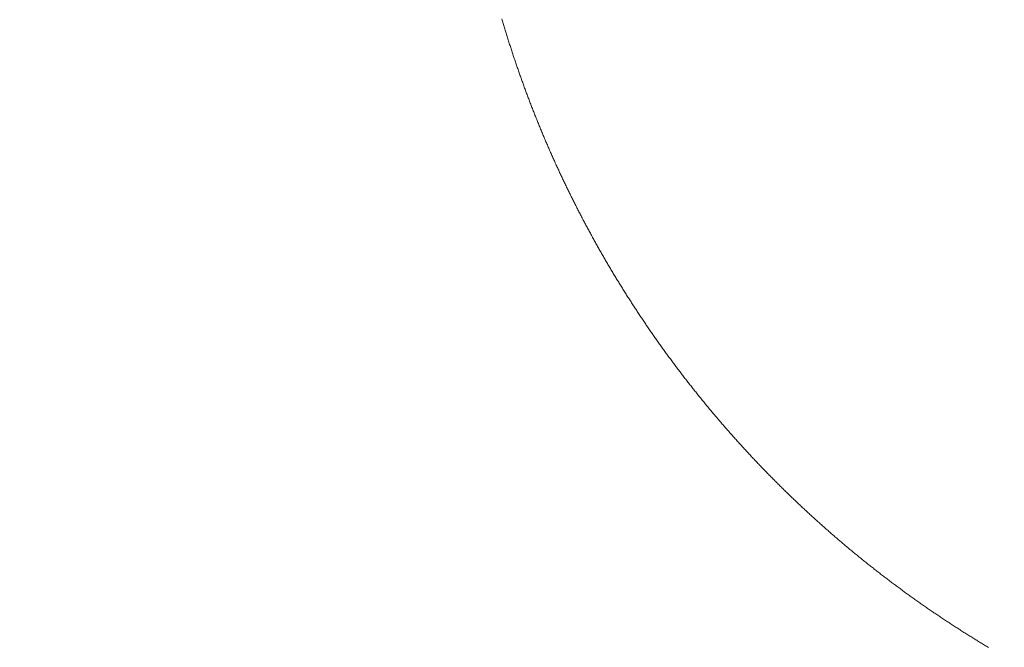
# Model space of a CAD drawing. Header units: millimetres. Extents: x 0 to 12429, y 0 to 8400.
# Tile 127 of 133: x 9053 to 9694, y 6262 to 6670. Entities that reach past the tile are written whole.
import ezdxf

# ---------------------------------------------------------------- set-up
doc = ezdxf.new("R2010")
doc.units = ezdxf.units.MM
doc.header["$LTSCALE"] = 20
doc.styles.add('SLDTEXTSTYLE0', font='TXT', dxfattribs={"width": 0.605})
doc.dimstyles.new('SLDDIMSTYLE9', dxfattribs={"dimtxt": 70, "dimasz": 70, "dimexe": 0, "dimexo": 0.0625, "dimgap": 17.5, "dimtad": 1, "dimdec": 1, "dimlfac": 0.5, "dimrnd": 1e-09, "dimzin": 12, "dimdsep": 46, "dimtxsty": 'SLDTEXTSTYLE0', "dimsah": 1, "dimcen": 0.09, "dimadec": 0, "dimazin": 3, "dimtfac": 1, "dimtofl": 0, "dimtmove": 0, "dimatfit": 3, "dimfxl": 1, "dimfrac": 2, "dimtolj": 1, "dimtzin": 12, "dimarcsym": 0})

# ---------------------------------------------------------------- blocks, each defined once
blk = doc.blocks.new('SW_SYMBOL_HOLE_DEPTH')
at = {"color": 0, "linetype": 'Continuous', "lineweight": 18}
for p, q in [((0, 17500), (16000, 17500)), ((8000, 17500), (8000, 1500)), ((2000, 11100), (8000, 1500)), ((14000, 11100), (8000, 1500))]:
    blk.add_line(p, q, dxfattribs=at)
blk = doc.blocks.new('_D_61')
at = {"color": 7, "linetype": 'Continuous', "lineweight": 0}
for p, q in [((10173.55, 7017.9), (10173.55, 5966.05)), ((9753.55, 6663.9), (9753.55, 5966.05)), ((9753.55, 5996.05), (9053.11, 5996.05)), ((10173.55, 5996.05), (9753.55, 5996.05))]:
    blk.add_line(p, q, dxfattribs=at)
at = {"color": 7, "linetype": 'Continuous', "lineweight": 18}
for points in [[(9753.55, 5996.05), (9823.55, 5986.05), (9823.55, 6006.05)], [(10173.55, 5996.05), (10103.55, 6006.05), (10103.55, 5986.05)]]:
    blk.add_solid(points, dxfattribs=at)
at = {"color": 7, "linetype": 'Continuous', "lineweight": 18, "xscale": 0.004511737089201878, "yscale": 0.004511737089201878, "zscale": 0.004511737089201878, "rotation": 359.9999999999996}
blk.add_blockref('SW_SYMBOL_HOLE_DEPTH', (9486.04, 6006.17), dxfattribs=at)
at = {"color": 7, "linetype": 'Continuous', "lineweight": 18, "char_height": 70, "attachment_point": 1, "style": 'SLDTEXTSTYLE0'}
for s, insert in [('(M12', (9239.77, 6086.48)), ('19)', (9582.72, 6086.48)), ('210', (9053.11, 6086.48))]:
    blk.add_mtext(s, dxfattribs=dict(at, insert=insert))

msp = doc.modelspace()

# ---------------------------------------------------------------- linework, layer by layer
at = {"color": 7, "linetype": 'Continuous', "lineweight": 18, "flags": 128}
msp.add_lwpolyline([(9366.962671, 6670.878185), (9367.174327, 6670.156135), (9367.386758, 6669.434323), (9367.599904, 6668.712868), (9367.813885, 6667.991533), (9368.028581, 6667.270436), (9368.244052, 6666.549577), (9368.460297, 6665.828838), (9368.677318, 6665.108456), (9368.895113, 6664.388313), (9369.113624, 6663.668408), (9369.332969, 6662.948622), (9369.553029, 6662.229194), (9369.773865, 6661.509885), (9369.995475, 6660.790934), (9370.21786, 6660.072102), (9370.441019, 6659.353627), (9370.664894, 6658.635272), (9370.889544, 6657.917275), (9371.114969, 6657.199396), (9371.341169, 6656.481876), (9371.568143, 6655.764474), (9371.795833, 6655.04743), (9372.024298, 6654.330506), (9372.253537, 6653.613939), (9372.483551, 6652.89761), (9372.714341, 6652.1814), (9372.945845, 6651.465549), (9373.178124, 6650.749935), (9373.411178, 6650.03456), (9373.645008, 6649.319424), (9373.879552, 6648.604526), (9374.114871, 6647.889866), (9374.350965, 6647.175445), (9374.587834, 6646.461381), (9374.825418, 6645.747437), (9375.063777, 6645.03385), (9375.302911, 6644.320502), (9375.54276, 6643.607392), (9375.783443, 6642.89452), (9376.024783, 6642.181887), (9376.266956, 6641.469492), (9376.509905, 6640.757455), (9376.753569, 6640.045537), (9376.997948, 6639.333977), (9377.243161, 6638.622655), (9377.48909, 6637.911691), (9377.735793, 6637.200846), (9377.983212, 6636.490359), (9378.231466, 6635.78011), (9378.480375, 6635.070099), (9378.730118, 6634.360327), (9378.980577, 6633.650793), (9379.23181, 6632.941617), (9379.483759, 6632.23268), (9379.736543, 6631.52398), (9379.989982, 6630.815639), (9380.244255, 6630.107536), (9380.499244, 6629.399671), (9380.754948, 6628.692044), (9381.011486, 6627.984776), (9381.26874, 6627.277745), (9381.526708, 6626.570954), (9381.785452, 6625.8644), (9382.044971, 6625.158204), (9382.305205, 6624.452247), (9382.566213, 6623.746647), (9382.827997, 6623.041166), (9383.090496, 6622.336163), (9383.35371, 6621.631278), (9383.617699, 6620.926751), (9383.882463, 6620.222463), (9384.148002, 6619.518532), (9384.414196, 6618.81472), (9384.681225, 6618.111386), (9384.948969, 6617.40817), (9385.217428, 6616.705431), (9385.486662, 6616.002812), (9385.756671, 6615.30055), (9386.027396, 6614.598526), (9386.298895, 6613.89686), (9386.571109, 6613.195433), (9386.844098, 6612.494363), (9387.117803, 6611.793532), (9387.392223, 6611.092939), (9387.667477, 6610.392703), (9387.943387, 6609.692706), (9388.220072, 6608.993067), (9388.497531, 6608.293666), (9388.775706, 6607.594623), (9389.054656, 6606.895818), (9389.334321, 6606.197371), (9389.614701, 6605.499162), (9389.895856, 6604.801311), (9390.177727, 6604.103698), (9390.460372, 6603.406443), (9390.743792, 6602.709426), (9391.027868, 6602.012767), (9391.312718, 6601.316466), (9391.598344, 6600.620283), (9391.884684, 6599.924578), (9392.17174, 6599.229111), (9392.459571, 6598.534002), (9392.748117, 6597.839131), (9393.037438, 6597.144498), (9393.327474, 6596.450342), (9393.618226, 6595.756425), (9393.909752, 6595.062746), (9394.201994, 6594.369425), (9394.494951, 6593.676461), (9394.788682, 6592.983736), (9395.083129, 6592.291369), (9395.378291, 6591.599359), (9395.674229, 6590.907587), (9395.970881, 6590.216173), (9396.268308, 6589.524998), (9396.56645, 6588.834299), (9396.865308, 6588.14372), (9397.164881, 6587.453617), (9397.465229, 6586.763753), (9397.766292, 6586.074247), (9398.06813, 6585.384978), (9398.370623, 6584.696187), (9398.673892, 6584.007634), (9398.977876, 6583.31932), (9399.282634, 6582.631482), (9399.588108, 6581.943883), (9399.894297, 6581.256522), (9400.201201, 6580.569638), (9400.508881, 6579.882993), (9400.817215, 6579.196705), (9401.126325, 6578.510775), (9401.43621, 6577.825202), (9401.74675, 6577.139868), (9402.058065, 6576.454891), (9402.370095, 6575.770272), (9402.682841, 6575.086011), (9402.996302, 6574.401988), (9403.310537, 6573.718323), (9403.625488, 6573.035015), (9403.941095, 6572.352065), (9404.257536, 6571.669473), (9404.574633, 6570.987119), (9404.892445, 6570.305242), (9405.211031, 6569.623603), (9405.530333, 6568.942322), (9405.850351, 6568.261398), (9406.171083, 6567.580833), (9406.492531, 6566.900505), (9406.814694, 6566.220655), (9407.137632, 6565.541043), (9407.461226, 6564.861788), (9407.785594, 6564.182891), (9408.110678, 6563.504352), (9408.436477, 6562.82617), (9408.762991, 6562.148346), (9409.090221, 6561.47088), (9409.418166, 6560.793652), (9409.746826, 6560.116901), (9410.076201, 6559.440507), (9410.406351, 6558.764352), (9410.737157, 6558.088555), (9411.068737, 6557.413234), (9411.400974, 6556.738152), (9411.733985, 6556.063427), (9412.067652, 6555.389179), (9412.402093, 6554.71517), (9412.73725, 6554.041518), (9413.073063, 6553.368224), (9413.40965, 6552.695407), (9413.746953, 6552.022828), (9414.084911, 6551.350607), (9414.423644, 6550.678744), (9414.763033, 6550.007357), (9415.103197, 6549.336209), (9415.444076, 6548.665418), (9415.785611, 6547.995104), (9416.12792, 6547.325029), (9416.470885, 6546.65543), (9416.814566, 6545.98607), (9417.159021, 6545.317187), (9417.504132, 6544.648661), (9417.849958, 6543.980374), (9418.196499, 6543.312563), (9418.543756, 6542.64511), (9418.891728, 6541.978015), (9419.240415, 6541.311278), (9419.589817, 6540.645017), (9419.939875, 6539.978995), (9420.290708, 6539.313449), (9420.642197, 6538.648142), (9420.994401, 6537.983312), (9421.34732, 6537.318839), (9421.700954, 6536.654724), (9422.055304, 6535.990967), (9422.410309, 6535.327686), (9422.766089, 6534.664644), (9423.122525, 6534.002079), (9423.479676, 6533.339872), (9423.837542, 6532.678022), (9424.196124, 6532.016648), (9424.555361, 6531.355514), (9424.915314, 6530.694856), (9425.275981, 6530.034556), (9425.637364, 6529.374613), (9425.999462, 6528.715147), (9426.362216, 6528.05592), (9426.725685, 6527.397169), (9427.08987, 6526.738776), (9427.45477, 6526.08086), (9427.820325, 6525.423183), (9428.186595, 6524.765982), (9428.553581, 6524.109139), (9428.921223, 6523.452772), (9429.289579, 6522.796644), (9429.658651, 6522.140993), (9430.028438, 6521.485819), (9430.398881, 6520.830883), (9430.770039, 6520.176424), (9431.141913, 6519.522323), (9431.514442, 6518.868698), (9431.887686, 6518.215431), (9432.261586, 6517.562522), (9432.636201, 6516.91009), (9433.011532, 6516.258015), (9433.387577, 6515.606298), (9433.764279, 6514.954938), (9434.141695, 6514.304055), (9434.519768, 6513.65365), (9434.898555, 6513.003482), (9435.277998, 6512.353791), (9435.658216, 6511.704578), (9436.03903, 6511.055721), (9436.42056, 6510.407223), (9436.802804, 6509.759201), (9437.185764, 6509.111537), (9437.56938, 6508.464231), (9437.953651, 6507.817401), (9438.338637, 6507.171048), (9438.724339, 6506.524934), (9439.110696, 6505.879416), (9439.497709, 6505.234136), (9439.885437, 6504.589452), (9440.273881, 6503.945007), (9440.66298, 6503.301038), (9441.052794, 6502.657546), (9441.443264, 6502.014412), (9441.83439, 6501.371636), (9442.226231, 6500.729336), (9442.618728, 6500.087513), (9443.011939, 6499.446048), (9443.405867, 6498.80494), (9443.80039, 6498.16431), (9444.195628, 6497.524156), (9444.591582, 6496.88436), (9444.988191, 6496.24504), (9445.385456, 6495.606078), (9445.783436, 6494.967593), (9446.182072, 6494.329466), (9446.581423, 6493.691816), (9446.98143, 6493.054523), (9447.382092, 6492.417707), (9447.78347, 6491.781248), (9448.185503, 6491.145386), (9448.588192, 6490.509762), (9448.991597, 6489.874734), (9449.395656, 6489.239945), (9449.800372, 6488.605751), (9450.205803, 6487.971915), (9450.61183, 6487.338556), (9451.018631, 6486.705555), (9451.426029, 6486.073031), (9451.834142, 6485.440983), (9452.242911, 6484.809293), (9452.652335, 6484.17808), (9453.062475, 6483.547343), (9453.47327, 6482.916965), (9453.884721, 6482.287063), (9454.296827, 6481.657519), (9454.709649, 6481.02857), (9455.123067, 6480.39998), (9455.5372, 6479.771747), (9455.951989, 6479.14411), (9456.367493, 6478.516831), (9456.783593, 6477.889909), (9457.200408, 6477.263583), (9457.617879, 6476.637615), (9458.036005, 6476.012124), (9458.454788, 6475.386991), (9458.874226, 6474.762453), (9459.294379, 6474.138273), (9459.715128, 6473.51457), (9460.136592, 6472.891225), (9460.558712, 6472.268476), (9460.981488, 6471.646084), (9461.40492, 6471.024169), (9461.829007, 6470.402731), (9462.253749, 6469.781651), (9462.679207, 6469.161047), (9463.105261, 6468.54104), (9463.531971, 6467.921271), (9463.959396, 6467.302097), (9464.387417, 6466.683401), (9464.816153, 6466.065063), (9465.245545, 6465.447201), (9465.675533, 6464.829816), (9466.106236, 6464.212908), (9466.537535, 6463.596477), (9466.96955, 6462.980403), (9467.40216, 6462.364926), (9467.835486, 6461.749806), (9468.269467, 6461.135163), (9468.704045, 6460.520996), (9469.139278, 6459.907307), (9469.575226, 6459.293975), (9470.011771, 6458.681239), (9470.448971, 6458.06898), (9470.886886, 6457.457079), (9471.325397, 6456.845655), (9471.764564, 6456.234826), (9472.204327, 6455.624355), (9472.644806, 6455.014362), (9473.08594, 6454.404844), (9473.52767, 6453.795804), (9473.970115, 6453.187241), (9474.413156, 6452.579154), (9474.856853, 6451.971544), (9475.301206, 6451.364292), (9475.746214, 6450.757636), (9476.191819, 6450.151457), (9476.638079, 6449.545755), (9477.085054, 6448.94041), (9477.532625, 6448.335661), (9477.980792, 6447.731389), (9478.429675, 6447.127475), (9478.879154, 6446.524157), (9479.329288, 6445.921315), (9479.780078, 6445.318832), (9480.231464, 6444.716944), (9480.683565, 6444.115533), (9481.136262, 6443.514599), (9481.589556, 6442.914023), (9482.043564, 6442.314042), (9482.498169, 6441.714539), (9482.953429, 6441.115512), (9483.409285, 6440.516962), (9483.865797, 6439.918889), (9484.322965, 6439.321412), (9484.780729, 6438.724293), (9485.239208, 6438.12765), (9485.698223, 6437.531604), (9486.157954, 6436.935915), (9486.61828, 6436.340822), (9487.079203, 6435.746206), (9487.540841, 6435.152067), (9488.003015, 6434.558405), (9488.465905, 6433.96522), (9488.929391, 6433.372511), (9489.393473, 6432.780279), (9489.85821, 6432.188644), (9490.323603, 6431.597485), (9490.789592, 6431.006684), (9491.256237, 6430.416478), (9491.723478, 6429.826869), (9492.191374, 6429.237618), (9492.659867, 6428.648843), (9493.129015, 6428.060664), (9493.598759, 6427.472963), (9494.069159, 6426.885738), (9494.540155, 6426.298989), (9495.011806, 6425.712837), (9495.484054, 6425.127043), (9495.956957, 6424.541845), (9496.430457, 6423.957123), (9496.904552, 6423.372997), (9497.379303, 6422.78923), (9497.85465, 6422.206058), (9498.330653, 6421.623363), (9498.807251, 6421.041264), (9499.284446, 6420.459522), (9499.762297, 6419.878377), (9500.240743, 6419.297709), (9500.719845, 6418.717517), (9501.199543, 6418.137922), (9501.679838, 6417.558803), (9502.160728, 6416.980161), (9502.642274, 6416.402115), (9503.124416, 6415.824427), (9503.607213, 6415.247335), (9504.090547, 6414.670839), (9504.574537, 6414.0947), (9505.059183, 6413.519277), (9505.544364, 6412.944211), (9506.030202, 6412.369742), (9506.516635, 6411.795749), (9507.003665, 6411.222233), (9507.49135, 6410.649313), (9507.979631, 6410.07687), (9508.468509, 6409.504904), (9508.957982, 6408.933534), (9509.448051, 6408.362641), (9509.938776, 6407.792343), (9510.430038, 6407.222523), (9510.921955, 6406.653179), (9511.414468, 6406.084313), (9511.907577, 6405.516161), (9512.401283, 6404.948367), (9512.895644, 6404.381169), (9513.390541, 6403.814449), (9513.886094, 6403.248324), (9514.382243, 6402.682676), (9514.878929, 6402.117624), (9515.37627, 6401.553048), (9515.874207, 6400.98895), (9516.37274, 6400.425448), (9516.871869, 6399.862422), (9517.371595, 6399.299993), (9517.871916, 6398.73804), (9518.372834, 6398.176684), (9518.874347, 6397.615804), (9519.376516, 6397.05552), (9519.879222, 6396.495713), (9520.382523, 6395.936503), (9520.886421, 6395.377769), (9521.390915, 6394.819512), (9521.896005, 6394.261851), (9522.40169, 6393.704786), (9522.907972, 6393.148197), (9523.414791, 6392.592205), (9523.922264, 6392.03669), (9524.430334, 6391.481771), (9524.938941, 6390.927328), (9525.448203, 6390.373482), (9525.958002, 6389.820112), (9526.468396, 6389.267339), (9526.979387, 6388.715042), (9527.490973, 6388.163342), (9528.003096, 6387.612237), (9528.515875, 6387.061609), (9529.02919, 6386.511578), (9529.543102, 6385.962023), (9530.057609, 6385.413064), (9530.572712, 6384.864582), (9531.088352, 6384.316696), (9531.604648, 6383.769406), (9532.121479, 6383.222593), (9532.638848, 6382.676377), (9533.156872, 6382.130756), (9533.675432, 6381.585612), (9534.194589, 6381.041063), (9534.714341, 6380.496992), (9535.23463, 6379.953517), (9535.755515, 6379.410638), (9536.276996, 6378.868236), (9536.799014, 6378.32643), (9537.321627, 6377.785219), (9537.844837, 6377.244486), (9538.368583, 6376.704349), (9538.892925, 6376.164688), (9539.417863, 6375.625743), (9539.943337, 6375.087275), (9540.469408, 6374.549283), (9540.996015, 6374.012007), (9541.523218, 6373.475208), (9542.051017, 6372.939004), (9542.579353, 6372.403278), (9543.108284, 6371.868147), (9543.637752, 6371.333613), (9544.167757, 6370.799674), (9544.698417, 6370.266213), (9545.229554, 6369.733347), (9545.761347, 6369.201078), (9546.293616, 6368.669404), (9546.826541, 6368.138208), (9547.359943, 6367.607607), (9547.894001, 6367.077603), (9548.428535, 6366.548194), (9548.963666, 6366.019262), (9549.499392, 6365.491046), (9550.035655, 6364.963187), (9550.572455, 6364.436044), (9551.10985, 6363.909496), (9551.647782, 6363.383426), (9552.186251, 6362.857951), (9552.725315, 6362.333073), (9553.264916, 6361.80879), (9553.805113, 6361.285104), (9554.345846, 6360.761894), (9554.887116, 6360.239281), (9555.428922, 6359.717263), (9555.971324, 6359.195842), (9556.514263, 6358.675017), (9557.057798, 6358.154668), (9557.601869, 6357.635035), (9558.146477, 6357.115878), (9558.691621, 6356.597318), (9559.237301, 6356.079354), (9559.783578, 6355.561985), (9560.330391, 6355.045213), (9560.87774, 6354.528917), (9561.425626, 6354.013337), (9561.974108, 6353.498234), (9562.523126, 6352.983846), (9563.072681, 6352.469935), (9563.622773, 6351.956619), (9564.1734, 6351.4439), (9564.724564, 6350.931777), (9565.276325, 6350.42025), (9565.828562, 6349.9092), (9566.381395, 6349.398865), (9566.934764, 6348.889126), (9567.48867, 6348.379864), (9568.043113, 6347.871317), (9568.598091, 6347.363247), (9569.153607, 6346.855892), (9569.709659, 6346.349014), (9570.266247, 6345.842733), (9570.823371, 6345.337166), (9571.381032, 6344.832076), (9571.939289, 6344.327583), (9572.498023, 6343.823685), (9573.057294, 6343.320502), (9573.617101, 6342.817797), (9574.177444, 6342.315687), (9574.738383, 6341.814174), (9575.299799, 6341.313256), (9575.861752, 6340.812935), (9576.424181, 6340.313329), (9576.987207, 6339.8142), (9577.550769, 6339.315666), (9578.114807, 6338.817848), (9578.679442, 6338.320507), (9579.244554, 6337.823762), (9579.810202, 6337.327732), (9580.376387, 6336.832179), (9580.943107, 6336.337341), (9581.510365, 6335.842981), (9582.078099, 6335.349335), (9582.646429, 6334.856166), (9583.215237, 6334.363712), (9583.78458, 6333.871855), (9584.354401, 6333.380593), (9584.924817, 6332.889928), (9585.49571, 6332.399859), (9586.06714, 6331.910385), (9586.639047, 6331.421627), (9587.211549, 6330.933346), (9587.784529, 6330.445661), (9588.357985, 6329.958691), (9588.932037, 6329.472317), (9589.506566, 6328.986539), (9590.081572, 6328.501357), (9590.657174, 6328.016771), (9591.233253, 6327.532782), (9591.809869, 6327.049388), (9592.386961, 6326.56671), (9592.964589, 6326.084627), (9593.542695, 6325.603022), (9594.121337, 6325.122132), (9594.700515, 6324.641957), (9595.28017, 6324.162258), (9595.860362, 6323.683156), (9596.44103, 6323.204769), (9597.022235, 6322.726978), (9597.603917, 6322.249784), (9598.186135, 6321.773185), (9598.76883, 6321.297301), (9599.352062, 6320.821895), (9599.93577, 6320.347203), (9600.520015, 6319.873108), (9601.104736, 6319.399728), (9601.689994, 6318.926825), (9602.275729, 6318.454637), (9602.861941, 6317.983045), (9603.448689, 6317.512049), (9604.035973, 6317.041649), (9604.623675, 6316.571964), (9605.211913, 6316.102876), (9605.800688, 6315.634383), (9606.38988, 6315.166487), (9606.979668, 6314.699306), (9607.569873, 6314.232721), (9608.160615, 6313.766731), (9608.751833, 6313.301338), (9609.343529, 6312.836661), (9609.93576, 6312.372579), (9610.528469, 6311.909093), (9611.121654, 6311.446323), (9611.715317, 6310.984148), (9612.309515, 6310.52257), (9612.904191, 6310.061588), (9613.499343, 6309.60132), (9614.094973, 6309.141649), (9614.691138, 6308.682694), (9615.287721, 6308.224215), (9615.88484, 6307.766451), (9616.482437, 6307.309403), (9617.08051, 6306.852831), (9617.679119, 6306.396975), (9618.278146, 6305.941834), (9618.877709, 6305.487289), (9619.477689, 6305.03334), (9620.078206, 6304.579987), (9620.6792, 6304.127349), (9621.28067, 6303.675307), (9621.882617, 6303.223862), (9622.485042, 6302.773132), (9623.087942, 6302.323116), (9623.69132, 6301.873578), (9624.295175, 6301.424755), (9624.899506, 6300.976648), (9625.504315, 6300.529017), (9626.1096, 6300.08222), (9626.715362, 6299.635901), (9627.321601, 6299.190296), (9627.928316, 6298.745407), (9628.535509, 6298.300995), (9629.143119, 6297.857417), (9629.751265, 6297.414316), (9630.359888, 6296.971931), (9630.968928, 6296.53026), (9631.578445, 6296.089186), (9632.188499, 6295.648708), (9632.79897, 6295.208944), (9633.409858, 6294.769777), (9634.021282, 6294.331326), (9634.633183, 6293.89347), (9635.245502, 6293.45633), (9635.858297, 6293.019785), (9636.471569, 6292.583956), (9637.085318, 6292.148723), (9637.699485, 6291.714086), (9638.314128, 6291.280164), (9638.929248, 6290.846957), (9639.544845, 6290.414347), (9640.160859, 6289.982332), (9640.777349, 6289.551033), (9641.394317, 6289.120449), (9642.011702, 6288.690461), (9642.629564, 6288.261069), (9643.247902, 6287.832393), (9643.866658, 6287.404432), (9644.485891, 6286.977066), (9645.1056, 6286.550297), (9645.725727, 6286.124362), (9646.346331, 6285.698904), (9646.967351, 6285.274162), (9647.588849, 6284.850134), (9648.210823, 6284.426703), (9648.833215, 6284.003987), (9649.456084, 6283.581866), (9650.079369, 6283.160462), (9650.703072, 6282.739772), (9651.327252, 6282.319678), (9651.951909, 6281.900181), (9652.576983, 6281.481518), (9653.202534, 6281.063332), (9653.828502, 6280.64598), (9654.454887, 6280.229224), (9655.081749, 6279.813065), (9655.709028, 6279.39762), (9656.336784, 6278.982891), (9656.964958, 6278.568758), (9657.593608, 6278.15534), (9658.222675, 6277.742638), (9658.85216, 6277.330531), (9659.482062, 6276.91914), (9660.11244, 6276.508345), (9660.743236, 6276.098265), (9661.374509, 6275.6889), (9662.006199, 6275.280132), (9662.638307, 6274.872078), (9663.270831, 6274.464621), (9663.903832, 6274.057998), (9664.537251, 6273.651852), (9665.171087, 6273.24654), (9665.80534, 6272.841825), (9666.44007, 6272.437824), (9667.075217, 6272.03442), (9667.710721, 6271.631731), (9668.346763, 6271.229757), (9668.983161, 6270.828499), (9669.619977, 6270.427837), (9670.25727, 6270.027889), (9670.89498, 6269.628538), (9671.533048, 6269.229902), (9672.171593, 6268.831982), (9672.810554, 6268.434776), (9673.449993, 6268.038167), (9674.089789, 6267.642273), (9674.730003, 6267.247094), (9675.370633, 6266.852512), (9676.011741, 6266.458644), (9676.653206, 6266.065492), (9677.295089, 6265.673055), (9677.937448, 6265.281214), (9678.580165, 6264.890088), (9679.223299, 6264.499678), (9679.86685, 6264.109863), (9680.510878, 6263.720884), (9681.155264, 6263.3325), (9681.800067, 6262.944712), (9682.445288, 6262.557759), (9683.090925, 6262.171401), (9683.73692, 6261.785759)], dxfattribs=at)

# ---------------------------------------------------------------- dimensions: what is measured, and where the dimension line sits
at = {"color": 7, "linetype": 'Continuous', "lineweight": 18}
dim = msp.add_linear_dim(base=(9753.547701, 5996.049143), p1=(10173.547701, 7021.896847), p2=(9753.547701, 6667.897018), text='<> (M12 {\\fGDT;x}19)', dimstyle='SLDDIMSTYLE9', dxfattribs=at)
dim.commit()
dim.dimension.update_dxf_attribs({"geometry": '_D_61', "text_midpoint": (9387.379342, 5996.049143), "dimtype": 160})

doc.saveas('drawing.dxf')
